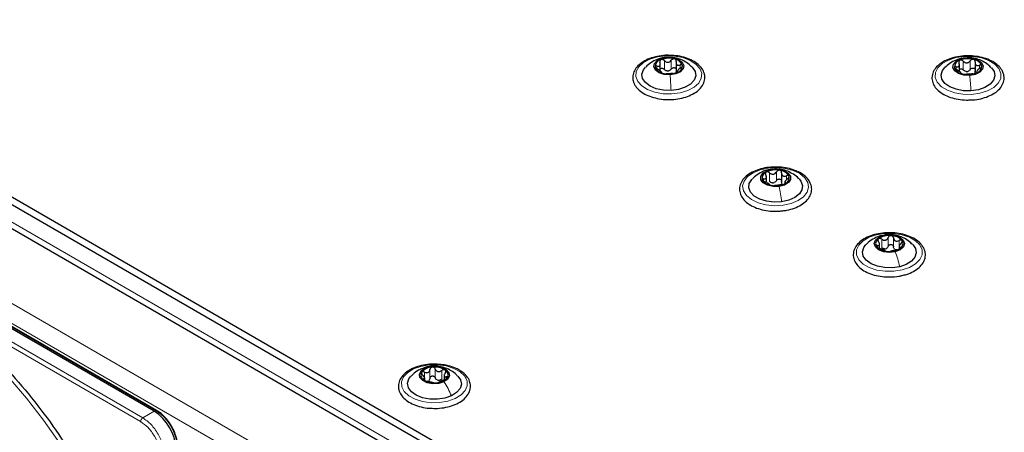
# Paper-space layout 'Blatt4' of a CAD drawing. Header units: millimetres. Extents: x 5 to 418, y 2 to 292.
# Tile 61 of 93: x 126 to 158, y 230 to 244. Entities that reach past the tile are written whole.
import ezdxf

# ---------------------------------------------------------------- set-up
doc = ezdxf.new("R2010")
doc.units = ezdxf.units.MM

psp = doc.layouts.new('Blatt4')

# ---------------------------------------------------------------- linework, layer by layer
at = {"color": 7, "linetype": 'Continuous', "lineweight": 25}
for p, q in [((115.787, 243.517), (161.325, 217.228)), ((115.787, 243.272), (161.325, 216.983)), ((116.155, 242.276), (151.906, 221.637)), ((147.031, 241.842), (147.031, 242.089)), ((147.548, 242.13), (147.548, 241.814)), ((147.589, 241.853), (147.589, 241.795)), ((156.813, 241.828), (156.813, 242.067)), ((157.328, 242.119), (157.328, 241.803)), ((157.38, 241.842), (157.38, 241.781)), ((147.561, 241.778), (147.548, 241.817)), ((130.482, 230.724), (114.912, 239.713)), ((130.56, 230.75), (114.99, 239.738)), ((150.5, 238.199), (150.5, 238.403)), ((150.998, 238.511), (150.998, 238.195)), ((151.106, 238.24), (151.106, 238.162)), ((154.202, 236.043), (154.202, 236.179)), ((154.843, 236.108), (154.843, 236.023)), ((139.963, 231.894), (139.963, 231.751)), ((139.327, 231.743), (139.327, 231.806)), ((130.56, 230.75), (130.562, 230.749))]:
    psp.add_line(p, q, dxfattribs=at)
at = {"color": 7, "linetype": 'Continuous', "lineweight": 18}
for p, q in [((160.476, 216.902), (116.636, 242.21)), ((147.164, 241.894), (147.164, 242.179)), ((147.392, 241.905), (147.392, 242.191)), ((156.942, 241.875), (156.942, 242.161)), ((157.17, 241.89), (157.17, 242.175)), ((146.923, 241.91), (146.923, 242.002)), ((147.682, 241.928), (147.682, 242.039)), ((156.708, 241.891), (156.708, 241.98)), ((157.466, 241.929), (157.466, 242.028)), ((147.6, 241.804), (147.6, 241.819)), ((157.392, 241.79), (157.392, 241.806)), ((114.161, 240.977), (149.658, 220.486)), ((113.878, 240.488), (149.375, 219.996)), ((114.964, 239.737), (130.534, 230.749)), ((150.668, 238.625), (150.692, 238.627)), ((150.412, 238.243), (150.412, 238.321)), ((150.608, 238.23), (150.608, 238.516)), ((150.831, 238.26), (150.831, 238.546)), ((151.155, 238.286), (151.155, 238.419)), ((151.127, 238.17), (151.127, 238.194)), ((154.28, 236.458), (154.332, 236.465)), ((154.484, 236.112), (154.484, 236.398)), ((154.658, 236.099), (154.658, 236.385)), ((154.137, 236.075), (154.137, 236.136)), ((154.273, 236.062), (154.273, 236.347)), ((154.84, 236.113), (154.84, 236.305)), ((154.878, 236.055), (154.878, 236.081)), ((130.035, 230.384), (122.848, 234.533)), ((130.106, 230.507), (122.919, 234.656)), ((139.321, 231.812), (139.321, 232.005)), ((139.498, 231.803), (139.498, 232.089)), ((139.671, 231.819), (139.671, 232.104)), ((139.885, 231.771), (139.885, 232.057)), ((139.294, 231.745), (139.294, 231.78)), ((140.032, 231.785), (140.032, 231.848)), ((130.482, 230.724), (130.106, 230.507)), ((130.534, 230.749), (130.482, 230.724))]:
    psp.add_line(p, q, dxfattribs=at)
at = {"color": 7, "linetype": 'Continuous', "lineweight": 18, "flags": 128}
for points in [[(147.402, 241.091), (147.12, 241.099), (146.851, 241.148), (146.614, 241.236), (146.424, 241.356), (146.294, 241.5), (146.234, 241.659), (146.247, 241.822), (146.332, 241.977), (146.484, 242.114), (146.693, 242.224), (146.943, 242.299), (147.218, 242.334), (147.5, 242.326), (147.769, 242.277), (148.006, 242.189), (148.196, 242.069), (148.326, 241.924), (148.386, 241.765), (148.373, 241.603), (148.288, 241.448), (148.136, 241.311), (147.928, 241.201), (147.677, 241.126), (147.402, 241.091)], [(157.213, 241.076), (156.931, 241.08), (156.661, 241.126), (156.42, 241.21), (156.225, 241.328), (156.09, 241.471), (156.023, 241.629), (156.029, 241.791), (156.108, 241.948), (156.255, 242.087), (156.459, 242.199), (156.706, 242.277), (156.98, 242.316), (157.262, 242.312), (157.532, 242.267), (157.773, 242.182), (157.968, 242.064), (158.103, 241.922), (158.17, 241.763), (158.164, 241.601), (158.085, 241.444), (157.938, 241.305), (157.734, 241.193), (157.487, 241.115), (157.213, 241.076)], [(151.045, 237.455), (150.764, 237.44), (150.486, 237.467), (150.23, 237.535), (150.012, 237.638), (149.849, 237.771), (149.751, 237.923), (149.724, 238.085), (149.771, 238.246), (149.888, 238.394), (150.068, 238.519), (150.297, 238.614), (150.561, 238.671), (150.842, 238.686), (151.12, 238.659), (151.377, 238.591), (151.594, 238.488), (151.757, 238.355), (151.856, 238.203), (151.882, 238.041), (151.836, 237.88), (151.718, 237.732), (151.539, 237.607), (151.309, 237.512), (151.045, 237.455)], [(154.938, 235.34), (154.666, 235.298), (154.384, 235.298), (154.112, 235.339), (153.867, 235.42), (153.667, 235.535), (153.526, 235.676), (153.452, 235.833), (153.451, 235.996), (153.524, 236.153), (153.664, 236.294), (153.863, 236.41), (154.107, 236.491), (154.379, 236.534), (154.661, 236.534), (154.933, 236.492), (155.178, 236.411), (155.378, 236.297), (155.519, 236.156), (155.593, 235.999), (155.594, 235.836), (155.521, 235.679), (155.381, 235.538), (155.182, 235.422), (154.938, 235.34)], [(127.874, 228.913), (127.38, 229.687), (126.855, 230.433), (126.302, 231.147), (125.724, 231.825), (125.125, 232.463), (124.507, 233.056), (123.876, 233.601), (123.234, 234.095), (122.587, 234.534), (121.936, 234.917), (121.287, 235.241), (120.79, 235.449)], [(140.326, 231.138), (140.086, 231.052), (139.815, 231.006), (139.534, 231.001), (139.259, 231.039), (139.011, 231.117), (138.807, 231.229), (138.659, 231.367), (138.579, 231.523), (138.571, 231.686), (138.636, 231.844), (138.77, 231.987), (138.964, 232.106), (139.204, 232.191), (139.475, 232.237), (139.756, 232.242), (140.031, 232.204), (140.279, 232.126), (140.483, 232.015), (140.631, 231.876), (140.712, 231.72), (140.719, 231.557), (140.654, 231.399), (140.52, 231.256), (140.326, 231.138)]]:
    psp.add_lwpolyline(points, dxfattribs=at)
at = {"color": 7, "linetype": 'Continuous', "lineweight": 25, "flags": 128}
for points in [[(147.352, 241.713), (147.16, 241.726), (146.991, 241.78), (146.87, 241.867), (146.817, 241.974), (146.838, 242.085), (146.932, 242.182), (147.082, 242.252), (147.268, 242.283)], [(147.268, 242.283), (147.46, 242.271), (147.629, 242.217), (147.75, 242.13), (147.803, 242.022), (147.782, 241.912), (147.689, 241.814), (147.538, 241.744), (147.352, 241.713)], [(157.15, 241.698), (156.957, 241.708), (156.786, 241.759), (156.662, 241.845), (156.604, 241.951), (156.621, 242.062), (156.711, 242.161), (156.859, 242.232), (157.043, 242.266)], [(157.043, 242.266), (157.235, 242.256), (157.407, 242.205), (157.531, 242.119), (157.589, 242.013), (157.572, 241.902), (157.482, 241.803), (157.334, 241.731), (157.15, 241.698)], [(147.385, 241.206), (147.135, 241.215), (146.899, 241.263), (146.696, 241.348), (146.544, 241.463), (146.453, 241.598), (146.432, 241.742), (146.481, 241.883), (146.548, 241.966)], [(148.075, 241.963), (148.077, 241.962), (148.167, 241.827), (148.189, 241.683), (148.139, 241.541), (148.022, 241.414), (147.847, 241.31), (147.629, 241.239), (147.385, 241.206)], [(157.191, 241.191), (156.941, 241.196), (156.703, 241.242), (156.497, 241.324), (156.34, 241.436), (156.244, 241.57), (156.217, 241.714), (156.261, 241.856), (156.334, 241.95)], [(157.862, 241.946), (157.949, 241.822), (157.976, 241.678), (157.932, 241.536), (157.82, 241.407), (157.649, 241.301), (157.434, 241.227), (157.191, 241.191)], [(150.914, 238.07), (150.721, 238.067), (150.54, 238.107), (150.4, 238.183), (150.321, 238.285), (150.315, 238.396), (150.384, 238.501), (150.516, 238.582), (150.692, 238.627)], [(150.692, 238.627), (150.885, 238.631), (151.066, 238.591), (151.206, 238.515), (151.286, 238.413), (151.291, 238.301), (151.223, 238.197), (151.09, 238.116), (150.914, 238.07)], [(151, 237.568), (150.751, 237.556), (150.505, 237.585), (150.284, 237.653), (150.105, 237.754), (149.982, 237.88), (149.926, 238.021), (149.941, 238.165), (150.026, 238.301), (150.038, 238.314)], [(151.568, 238.314), (151.624, 238.246), (151.68, 238.105), (151.665, 237.961), (151.58, 237.825), (151.433, 237.708), (151.234, 237.62), (151, 237.568)], [(154.713, 235.938), (154.524, 235.916), (154.334, 235.937), (154.173, 235.999), (154.066, 236.092), (154.028, 236.201), (154.065, 236.31), (154.172, 236.403), (154.332, 236.465)], [(154.332, 236.465), (154.521, 236.487), (154.711, 236.466), (154.872, 236.404), (154.979, 236.312), (155.018, 236.202), (154.98, 236.093), (154.873, 236), (154.713, 235.938)], [(154.861, 235.447), (154.619, 235.411), (154.368, 235.416), (154.131, 235.461), (153.924, 235.543), (153.767, 235.656), (153.67, 235.789), (153.643, 235.933), (153.687, 236.075), (153.757, 236.167)], [(155.286, 236.168), (155.375, 236.043), (155.402, 235.899), (155.358, 235.757), (155.247, 235.627), (155.076, 235.521), (154.861, 235.447)], [(139.333, 232.129), (139.504, 232.181), (139.696, 232.192), (139.881, 232.159), (140.029, 232.087), (140.119, 231.989), (140.137, 231.878), (140.08, 231.771), (139.957, 231.686)], [(140.2, 231.227), (139.985, 231.153), (139.742, 231.117), (139.492, 231.121), (139.254, 231.166), (139.048, 231.248), (138.89, 231.361), (138.793, 231.494), (138.765, 231.638), (138.809, 231.78), (138.878, 231.871)], [(139.957, 231.686), (139.786, 231.633), (139.594, 231.623), (139.409, 231.656), (139.261, 231.727), (139.171, 231.826), (139.153, 231.937), (139.21, 232.043), (139.333, 232.129)], [(140.409, 231.874), (140.497, 231.749), (140.525, 231.605), (140.481, 231.463), (140.37, 231.333), (140.2, 231.227)]]:
    psp.add_lwpolyline(points, dxfattribs=at)
at = {"color": 7, "linetype": 'Continuous', "lineweight": 25}
for centre, radius, start, end in [((147.108, 241.972), 0.246, 102.8763, 178.9442), ((147.311, 241.525), 0.734, 75.0072, 110.6298), ((147.458, 241.92), 0.317, 18.5104, 82.2191), ((156.887, 241.96), 0.238, 103.7128, 181.5258), ((157.098, 241.512), 0.731, 75.723, 111.4535), ((157.237, 241.894), 0.328, 20.651, 82.8179), ((147.162, 242.077), 0.317, 198.5104, 262.2191), ((147.269, 242.11), 0.269, 266.1606, 279.4764), ((147.513, 242.025), 0.246, 282.8763, 358.9442), ((156.956, 242.069), 0.328, 200.651, 262.8179), ((157.306, 242.004), 0.238, 283.7128, 1.5258), ((147.309, 242.472), 0.734, 255.0072, 290.6298), ((157.095, 242.452), 0.731, 255.723, 291.4535), ((157.044, 242.092), 0.268, 266.9105, 280.2661), ((150.563, 238.344), 0.206, 108.8232, 195.1756), ((150.804, 237.907), 0.703, 79.2077, 115.8986), ((150.906, 238.208), 0.39, 30.656, 85.7082), ((151.043, 238.353), 0.206, 288.8232, 15.1756), ((150.7, 238.49), 0.39, 210.656, 265.7082), ((150.803, 238.791), 0.703, 259.2077, 295.8986), ((150.696, 238.443), 0.257, 270.6978, 284.4084), ((154.512, 235.829), 0.634, 83.846, 123.2267), ((154.578, 235.97), 0.49, 42.6923, 89.7353), ((154.253, 236.204), 0.178, 119.6383, 215.1305), ((154.467, 236.434), 0.49, 222.6923, 269.7353), ((154.343, 236.257), 0.232, 276.183, 290.8897), ((154.533, 236.574), 0.634, 263.846, 303.2267), ((154.792, 236.199), 0.178, 299.6383, 35.1305), ((154.792, 236.17), 0.178, 237.4296, 254.998), ((139.379, 231.905), 0.182, 148.3161, 242.62), ((139.582, 231.692), 0.472, 90.9797, 139.2502), ((139.652, 231.52), 0.648, 58.1613, 96.9453), ((139.911, 231.91), 0.182, 328.3161, 62.62), ((139.638, 232.294), 0.648, 238.1613, 276.9453), ((139.367, 231.864), 0.171, 286.0993, 304.1306), ((139.708, 232.123), 0.472, 270.9797, 319.2502), ((139.813, 231.97), 0.237, 250.3106, 264.7961), ((129.654, 229.429), 1.537, 2.6055, 57.3945)]:
    psp.add_arc(centre, radius, start, end, dxfattribs=at)
at = {"color": 7, "linetype": 'Continuous', "lineweight": 18}
for centre, radius, start, end in [((130.548, 230.725), 0.0279, 64.1059, 120.3461), ((129.711, 229.462), 1.527, 2.6055, 57.3945)]:
    psp.add_arc(centre, radius, start, end, dxfattribs=at)
at = {"color": 7, "linetype": 'Continuous', "lineweight": 25}
for points, knots in [([(147.286, 242.353), (147.28, 242.353), (147.184, 242.358), (146.996, 242.333), (146.74, 242.274), (146.513, 242.176), (146.327, 242.048), (146.199, 241.897), (146.13, 241.729), (146.125, 241.557), (146.184, 241.39), (146.3, 241.24), (146.467, 241.112), (146.681, 241.009), (146.93, 240.939), (147.171, 240.905), (147.324, 240.911), (147.386, 240.913)], [0, 0, 0, 0, 0.004624, 0.078796, 0.15315, 0.227893, 0.303212, 0.378834, 0.445494, 0.51636, 0.585358, 0.654837, 0.726956, 0.80098, 0.875371, 0.949597, 1, 1, 1, 1]), ([(147.259, 242.282), (147.227, 242.283), (147.115, 242.283), (146.931, 242.226), (146.722, 242.124), (146.609, 242.021), (146.554, 241.971)], [0, 0, 0, 0, 0.123369, 0.423117, 0.717945, 1, 1, 1, 1]), ([(147.053, 242.211), (147.045, 242.207), (147.029, 242.198), (147.016, 242.175), (147.012, 242.149), (147.018, 242.131), (147.021, 242.122)], [0, 0, 0, 0, 0.249857, 0.499466, 0.749011, 1, 1, 1, 1]), ([(147.164, 242.179), (147.157, 242.187), (147.141, 242.201), (147.112, 242.214), (147.081, 242.219), (147.062, 242.214), (147.053, 242.211)], [0, 0, 0, 0, 0.249807, 0.500055, 0.750309, 1, 1, 1, 1]), ([(147.164, 242.179), (147.181, 242.164), (147.206, 242.142), (147.249, 242.127), (147.282, 242.124), (147.316, 242.13), (147.357, 242.149), (147.378, 242.174), (147.392, 242.191)], [0, 0, 0, 0, 0.2491679, 0.3743031, 0.4989033, 0.6239875, 0.7497462, 1, 1, 1, 1]), ([(148.069, 241.962), (148.039, 241.993), (147.961, 242.076), (147.804, 242.173), (147.609, 242.253), (147.424, 242.293), (147.306, 242.286), (147.259, 242.282)], [0, 0, 0, 0, 0.144614, 0.378734, 0.608396, 0.844052, 1, 1, 1, 1]), ([(148.485, 241.698), (148.478, 241.731), (148.459, 241.82), (148.378, 241.956), (148.234, 242.095), (148.04, 242.21), (147.805, 242.295), (147.548, 242.348), (147.371, 242.351), (147.286, 242.353)], [0, 0, 0, 0, 0.086075, 0.232512, 0.382559, 0.537917, 0.695449, 0.852774, 1, 1, 1, 1]), ([(147.501, 242.233), (147.491, 242.235), (147.471, 242.238), (147.44, 242.23), (147.412, 242.214), (147.399, 242.199), (147.392, 242.191)], [0, 0, 0, 0, 0.250033, 0.499632, 0.749228, 1, 1, 1, 1]), ([(147.551, 242.148), (147.552, 242.157), (147.554, 242.176), (147.546, 242.201), (147.528, 242.223), (147.51, 242.23), (147.501, 242.233)], [0, 0, 0, 0, 0.249815, 0.499908, 0.75012, 1, 1, 1, 1]), ([(157.046, 242.336), (157.039, 242.336), (156.941, 242.34), (156.753, 242.311), (156.5, 242.249), (156.277, 242.147), (156.096, 242.016), (155.97, 241.857), (155.91, 241.681), (155.919, 241.504), (155.991, 241.34), (156.118, 241.195), (156.295, 241.071), (156.518, 240.974), (156.773, 240.912), (157.007, 240.886), (157.15, 240.895), (157.203, 240.898)], [0, 0, 0, 0, 0.00558, 0.079674, 0.153966, 0.228671, 0.303962, 0.379433, 0.453101, 0.523381, 0.592152, 0.66203, 0.734596, 0.808723, 0.882992, 0.957093, 1, 1, 1, 1]), ([(157.032, 242.265), (156.998, 242.265), (156.886, 242.263), (156.702, 242.203), (156.499, 242.101), (156.392, 242), (156.342, 241.953)], [0, 0, 0, 0, 0.129676, 0.434197, 0.73438, 1, 1, 1, 1]), ([(156.831, 242.191), (156.823, 242.187), (156.807, 242.178), (156.795, 242.155), (156.792, 242.129), (156.798, 242.11), (156.801, 242.101)], [0, 0, 0, 0, 0.249857, 0.499466, 0.749011, 1, 1, 1, 1]), ([(156.942, 242.161), (156.934, 242.168), (156.919, 242.182), (156.89, 242.195), (156.858, 242.2), (156.84, 242.194), (156.831, 242.191)], [0, 0, 0, 0, 0.249807, 0.500055, 0.750309, 1, 1, 1, 1]), ([(156.942, 242.161), (156.959, 242.146), (156.984, 242.124), (157.027, 242.11), (157.061, 242.107), (157.094, 242.114), (157.135, 242.133), (157.156, 242.159), (157.17, 242.175)], [0, 0, 0, 0, 0.249168, 0.374303, 0.498903, 0.623987, 0.749746, 1, 1, 1, 1]), ([(157.858, 241.944), (157.823, 241.979), (157.74, 242.064), (157.578, 242.164), (157.382, 242.24), (157.196, 242.279), (157.079, 242.269), (157.032, 242.265)], [0, 0, 0, 0, 0.159658, 0.389185, 0.614786, 0.847261, 1, 1, 1, 1]), ([(158.268, 241.7), (158.26, 241.733), (158.237, 241.822), (158.151, 241.956), (158.002, 242.092), (157.803, 242.205), (157.564, 242.286), (157.306, 242.335), (157.13, 242.335), (157.046, 242.336)], [0, 0, 0, 0, 0.086068, 0.233018, 0.383818, 0.539686, 0.697339, 0.854731, 1, 1, 1, 1]), ([(157.278, 242.22), (157.268, 242.221), (157.248, 242.224), (157.217, 242.215), (157.189, 242.199), (157.176, 242.183), (157.17, 242.175)], [0, 0, 0, 0, 0.250033, 0.499632, 0.749228, 1, 1, 1, 1]), ([(157.33, 242.135), (157.331, 242.144), (157.333, 242.162), (157.324, 242.188), (157.306, 242.209), (157.287, 242.216), (157.278, 242.22)], [0, 0, 0, 0, 0.249815, 0.499908, 0.75012, 1, 1, 1, 1]), ([(146.923, 242.002), (146.915, 242.004), (146.897, 242.007), (146.876, 242.003), (146.862, 241.993), (146.862, 241.982), (146.862, 241.976)], [0, 0, 0, 0, 0.249852, 0.499902, 0.750115, 1, 1, 1, 1]), ([(146.862, 241.976), (146.864, 241.97), (146.868, 241.957), (146.886, 241.936), (146.91, 241.917), (146.929, 241.906), (146.938, 241.901)], [0, 0, 0, 0, 0.249991, 0.499611, 0.749127, 1, 1, 1, 1]), ([(146.923, 242.002), (146.942, 241.999), (146.97, 241.994), (147, 242.003), (147.018, 242.017), (147.028, 242.038), (147.034, 242.073), (147.026, 242.102), (147.021, 242.122)], [0, 0, 0, 0, 0.249201, 0.374338, 0.498932, 0.624008, 0.74976, 1, 1, 1, 1]), ([(147.069, 241.793), (147.071, 241.796), (147.074, 241.802), (147.061, 241.817), (147.045, 241.831), (147.023, 241.849), (146.988, 241.873), (146.958, 241.89), (146.938, 241.901)], [0, 0, 0, 0, 0.249199, 0.374336, 0.49893, 0.624007, 0.749759, 1, 1, 1, 1]), ([(147.031, 241.911), (147.038, 241.917), (147.051, 241.927), (147.081, 241.933), (147.112, 241.928), (147.141, 241.915), (147.157, 241.901), (147.164, 241.894)], [0, 0, 0, 0, 0.191814, 0.393214, 0.595676, 0.797429, 1, 1, 1, 1]), ([(147.251, 241.842), (147.235, 241.847), (147.201, 241.858), (147.177, 241.882), (147.164, 241.894)], [0, 0, 0, 0, 0.498459, 1, 1, 1, 1]), ([(147.392, 241.905), (147.382, 241.892), (147.361, 241.866), (147.329, 241.852), (147.313, 241.845)], [0, 0, 0, 0, 0.50155, 1, 1, 1, 1]), ([(147.392, 241.905), (147.399, 241.913), (147.412, 241.928), (147.44, 241.944), (147.471, 241.952), (147.502, 241.949), (147.528, 241.936), (147.544, 241.92), (147.547, 241.908), (147.548, 241.904)], [0, 0, 0, 0, 0.156006, 0.31083, 0.466397, 0.621844, 0.777415, 0.933804, 1, 1, 1, 1]), ([(147.551, 242.148), (147.549, 242.128), (147.546, 242.098), (147.559, 242.065), (147.575, 242.045), (147.597, 242.033), (147.632, 242.026), (147.662, 242.034), (147.682, 242.039)], [0, 0, 0, 0, 0.249199, 0.374336, 0.49893, 0.624007, 0.749759, 1, 1, 1, 1]), ([(147.697, 241.939), (147.678, 241.926), (147.65, 241.906), (147.62, 241.878), (147.602, 241.859), (147.592, 241.843), (147.586, 241.827), (147.594, 241.822), (147.6, 241.819)], [0, 0, 0, 0, 0.249201, 0.374338, 0.498932, 0.624008, 0.74976, 1, 1, 1, 1]), ([(147.758, 242.02), (147.756, 242.026), (147.752, 242.037), (147.734, 242.045), (147.71, 242.047), (147.691, 242.042), (147.682, 242.039)], [0, 0, 0, 0, 0.249991, 0.499611, 0.749127, 1, 1, 1, 1]), ([(147.697, 241.939), (147.706, 241.945), (147.723, 241.956), (147.744, 241.978), (147.758, 242.001), (147.758, 242.014), (147.758, 242.02)], [0, 0, 0, 0, 0.249852, 0.499902, 0.750115, 1, 1, 1, 1]), ([(156.708, 241.98), (156.7, 241.982), (156.683, 241.985), (156.662, 241.981), (156.649, 241.971), (156.649, 241.96), (156.649, 241.954)], [0, 0, 0, 0, 0.249852, 0.499902, 0.750115, 1, 1, 1, 1]), ([(156.649, 241.954), (156.651, 241.947), (156.656, 241.935), (156.675, 241.914), (156.7, 241.895), (156.718, 241.885), (156.727, 241.88)], [0, 0, 0, 0, 0.2499907, 0.4996106, 0.7491271, 1, 1, 1, 1]), ([(156.708, 241.98), (156.727, 241.977), (156.755, 241.973), (156.784, 241.983), (156.801, 241.997), (156.811, 242.018), (156.816, 242.053), (156.807, 242.082), (156.801, 242.101)], [0, 0, 0, 0, 0.249201, 0.374338, 0.498932, 0.624008, 0.74976, 1, 1, 1, 1]), ([(156.863, 241.773), (156.864, 241.777), (156.867, 241.782), (156.853, 241.797), (156.836, 241.811), (156.813, 241.828), (156.777, 241.853), (156.747, 241.869), (156.727, 241.88)], [0, 0, 0, 0, 0.249199, 0.374336, 0.49893, 0.624007, 0.749759, 1, 1, 1, 1]), ([(156.813, 241.893), (156.819, 241.898), (156.831, 241.908), (156.858, 241.913), (156.889, 241.909), (156.919, 241.896), (156.934, 241.882), (156.942, 241.875)], [0, 0, 0, 0, 0.165687, 0.373598, 0.582605, 0.79088, 1, 1, 1, 1]), ([(157.03, 241.825), (157.013, 241.83), (156.98, 241.84), (156.955, 241.864), (156.942, 241.875)], [0, 0, 0, 0, 0.498459, 1, 1, 1, 1]), ([(157.17, 241.89), (157.16, 241.876), (157.139, 241.85), (157.108, 241.836), (157.092, 241.829)], [0, 0, 0, 0, 0.50155, 1, 1, 1, 1]), ([(157.17, 241.89), (157.176, 241.898), (157.189, 241.913), (157.216, 241.93), (157.247, 241.938), (157.279, 241.936), (157.305, 241.923), (157.322, 241.905), (157.326, 241.891), (157.328, 241.886)], [0, 0, 0, 0, 0.151312, 0.301479, 0.452365, 0.603136, 0.754026, 0.905709, 1, 1, 1, 1]), ([(157.33, 242.135), (157.329, 242.115), (157.326, 242.085), (157.34, 242.052), (157.357, 242.032), (157.38, 242.02), (157.415, 242.014), (157.446, 242.022), (157.466, 242.028)], [0, 0, 0, 0, 0.249199, 0.374336, 0.49893, 0.624007, 0.749759, 1, 1, 1, 1]), ([(157.342, 241.765), (157.336, 241.778), (157.325, 241.803), (157.328, 241.833), (157.33, 241.849)], [0, 0, 0, 0, 0.498457, 1, 1, 1, 1]), ([(157.484, 241.927), (157.466, 241.914), (157.438, 241.894), (157.409, 241.866), (157.392, 241.847), (157.382, 241.83), (157.377, 241.814), (157.386, 241.81), (157.392, 241.806)], [0, 0, 0, 0, 0.249201, 0.374338, 0.498932, 0.624008, 0.74976, 1, 1, 1, 1]), ([(157.544, 242.01), (157.542, 242.015), (157.537, 242.027), (157.518, 242.035), (157.493, 242.036), (157.475, 242.031), (157.466, 242.028)], [0, 0, 0, 0, 0.249991, 0.499611, 0.749127, 1, 1, 1, 1]), ([(157.484, 241.927), (157.493, 241.933), (157.51, 241.946), (157.531, 241.968), (157.544, 241.99), (157.544, 242.003), (157.544, 242.01)], [0, 0, 0, 0, 0.249852, 0.499902, 0.750115, 1, 1, 1, 1]), ([(147.069, 241.793), (147.068, 241.791), (147.066, 241.788), (147.074, 241.78), (147.092, 241.771), (147.11, 241.766), (147.119, 241.763)], [0, 0, 0, 0, 0.249815, 0.499908, 0.75012, 1, 1, 1, 1]), ([(147.119, 241.763), (147.129, 241.761), (147.149, 241.756), (147.18, 241.751), (147.208, 241.749), (147.221, 241.75), (147.228, 241.75)], [0, 0, 0, 0, 0.250033, 0.499632, 0.749228, 1, 1, 1, 1]), ([(147.456, 241.761), (147.439, 241.76), (147.415, 241.758), (147.372, 241.754), (147.338, 241.752), (147.305, 241.751), (147.264, 241.751), (147.242, 241.75), (147.228, 241.75)], [0, 0, 0, 0, 0.249168, 0.374303, 0.498903, 0.623987, 0.749746, 1, 1, 1, 1]), ([(147.386, 240.913), (147.415, 240.913), (147.535, 240.913), (147.741, 240.951), (147.986, 241.027), (148.196, 241.139), (148.36, 241.28), (148.464, 241.446), (148.496, 241.591), (148.487, 241.675), (148.485, 241.698)], [0, 0, 0, 0, 0.047497, 0.19605, 0.345125, 0.495173, 0.646389, 0.796934, 0.942287, 1, 1, 1, 1]), ([(147.456, 241.761), (147.464, 241.762), (147.479, 241.763), (147.508, 241.768), (147.54, 241.775), (147.558, 241.782), (147.567, 241.785)], [0, 0, 0, 0, 0.249807, 0.500055, 0.750309, 1, 1, 1, 1]), ([(147.567, 241.785), (147.575, 241.789), (147.591, 241.796), (147.604, 241.806), (147.608, 241.815), (147.602, 241.817), (147.6, 241.819)], [0, 0, 0, 0, 0.249857, 0.499466, 0.749011, 1, 1, 1, 1]), ([(156.863, 241.773), (156.862, 241.772), (156.86, 241.768), (156.869, 241.761), (156.887, 241.752), (156.906, 241.747), (156.915, 241.744)], [0, 0, 0, 0, 0.249815, 0.499908, 0.75012, 1, 1, 1, 1]), ([(156.915, 241.744), (156.925, 241.742), (156.945, 241.737), (156.976, 241.733), (157.004, 241.732), (157.016, 241.732), (157.023, 241.732)], [0, 0, 0, 0, 0.250033, 0.499632, 0.749228, 1, 1, 1, 1]), ([(157.251, 241.747), (157.234, 241.745), (157.209, 241.743), (157.165, 241.739), (157.132, 241.736), (157.098, 241.735), (157.058, 241.734), (157.037, 241.733), (157.023, 241.732)], [0, 0, 0, 0, 0.249168, 0.374303, 0.498903, 0.623987, 0.749746, 1, 1, 1, 1]), ([(157.203, 240.898), (157.241, 240.899), (157.371, 240.903), (157.582, 240.948), (157.821, 241.032), (158.022, 241.15), (158.174, 241.297), (158.264, 241.467), (158.283, 241.607), (158.271, 241.683), (158.268, 241.7)], [0, 0, 0, 0, 0.062523, 0.21144, 0.360979, 0.511576, 0.663273, 0.813405, 0.957508, 1, 1, 1, 1]), ([(157.251, 241.747), (157.258, 241.747), (157.274, 241.749), (157.303, 241.754), (157.335, 241.762), (157.353, 241.769), (157.362, 241.772)], [0, 0, 0, 0, 0.249807, 0.500055, 0.750309, 1, 1, 1, 1]), ([(157.362, 241.772), (157.37, 241.776), (157.386, 241.783), (157.398, 241.794), (157.401, 241.802), (157.395, 241.805), (157.392, 241.806)], [0, 0, 0, 0, 0.249857, 0.499466, 0.749011, 1, 1, 1, 1]), ([(150.847, 238.704), (150.758, 238.703), (150.578, 238.7), (150.317, 238.649), (150.079, 238.564), (149.878, 238.445), (149.726, 238.298), (149.635, 238.128), (149.613, 237.949), (149.658, 237.778), (149.761, 237.625), (149.916, 237.491), (150.12, 237.381), (150.362, 237.302), (150.628, 237.26), (150.86, 237.251), (150.994, 237.271), (151.04, 237.277)], [0, 0, 0, 0, 0.067918, 0.137794, 0.207963, 0.278628, 0.349809, 0.420255, 0.487872, 0.552952, 0.617938, 0.68518, 0.75454, 0.824541, 0.894408, 0.964162, 1, 1, 1, 1]), ([(150.668, 238.624), (150.617, 238.618), (150.489, 238.604), (150.3, 238.518), (150.139, 238.418), (150.067, 238.337), (150.047, 238.314)], [0, 0, 0, 0, 0.212438, 0.540963, 0.871331, 1, 1, 1, 1]), ([(151.564, 238.316), (151.56, 238.321), (151.51, 238.382), (151.387, 238.469), (151.202, 238.57), (150.997, 238.628), (150.815, 238.651), (150.705, 238.631), (150.668, 238.624)], [0, 0, 0, 0, 0.0206073, 0.2385935, 0.4498098, 0.6608059, 0.8856954, 1, 1, 1, 1]), ([(151.949, 238.158), (151.934, 238.189), (151.894, 238.275), (151.782, 238.401), (151.604, 238.525), (151.382, 238.622), (151.127, 238.682), (150.943, 238.708), (150.85, 238.704), (150.847, 238.704)], [0, 0, 0, 0, 0.098948, 0.272059, 0.449878, 0.631564, 0.813598, 0.995222, 1, 1, 1, 1]), ([(150.412, 238.321), (150.404, 238.322), (150.388, 238.324), (150.371, 238.319), (150.361, 238.308), (150.363, 238.296), (150.365, 238.291)], [0, 0, 0, 0, 0.249852, 0.499902, 0.750115, 1, 1, 1, 1]), ([(150.412, 238.321), (150.43, 238.319), (150.456, 238.316), (150.481, 238.328), (150.494, 238.343), (150.501, 238.365), (150.5, 238.4), (150.488, 238.428), (150.48, 238.447)], [0, 0, 0, 0, 0.249201, 0.374338, 0.498932, 0.624008, 0.74976, 1, 1, 1, 1]), ([(150.497, 238.539), (150.49, 238.534), (150.476, 238.524), (150.467, 238.5), (150.468, 238.474), (150.476, 238.456), (150.48, 238.447)], [0, 0, 0, 0, 0.249857, 0.499466, 0.749011, 1, 1, 1, 1]), ([(150.608, 238.516), (150.6, 238.523), (150.583, 238.536), (150.553, 238.546), (150.522, 238.549), (150.505, 238.542), (150.497, 238.539)], [0, 0, 0, 0, 0.249807, 0.500055, 0.750309, 1, 1, 1, 1]), ([(150.608, 238.516), (150.626, 238.503), (150.653, 238.482), (150.697, 238.471), (150.731, 238.47), (150.763, 238.479), (150.801, 238.502), (150.819, 238.528), (150.831, 238.546)], [0, 0, 0, 0, 0.249168, 0.374303, 0.498903, 0.623987, 0.749746, 1, 1, 1, 1]), ([(150.935, 238.597), (150.925, 238.598), (150.904, 238.599), (150.873, 238.589), (150.848, 238.571), (150.837, 238.554), (150.831, 238.546)], [0, 0, 0, 0, 0.250033, 0.499632, 0.749228, 1, 1, 1, 1]), ([(150.831, 238.26), (150.837, 238.268), (150.848, 238.285), (150.873, 238.303), (150.904, 238.313), (150.936, 238.313), (150.964, 238.303), (150.985, 238.283), (150.998, 238.258), (150.998, 238.24), (150.999, 238.23)], [0, 0, 0, 0, 0.125193, 0.249438, 0.374279, 0.499024, 0.623869, 0.749369, 0.87443, 1, 1, 1, 1]), ([(150.999, 238.516), (150.998, 238.525), (150.998, 238.544), (150.985, 238.569), (150.965, 238.589), (150.945, 238.594), (150.935, 238.597)], [0, 0, 0, 0, 0.2498147, 0.4999078, 0.7501201, 1, 1, 1, 1]), ([(150.999, 238.516), (150.999, 238.496), (151.001, 238.466), (151.019, 238.434), (151.039, 238.416), (151.065, 238.406), (151.104, 238.402), (151.134, 238.413), (151.155, 238.419)], [0, 0, 0, 0, 0.249199, 0.374336, 0.49893, 0.624007, 0.749759, 1, 1, 1, 1]), ([(151.194, 238.321), (151.177, 238.306), (151.151, 238.285), (151.126, 238.255), (151.112, 238.234), (151.106, 238.217), (151.106, 238.201), (151.118, 238.197), (151.127, 238.194)], [0, 0, 0, 0, 0.249201, 0.374338, 0.498932, 0.624008, 0.74976, 1, 1, 1, 1]), ([(151.242, 238.407), (151.238, 238.412), (151.231, 238.423), (151.21, 238.43), (151.183, 238.429), (151.164, 238.423), (151.155, 238.419)], [0, 0, 0, 0, 0.249991, 0.499611, 0.749127, 1, 1, 1, 1]), ([(151.194, 238.321), (151.202, 238.327), (151.218, 238.341), (151.236, 238.364), (151.246, 238.388), (151.243, 238.4), (151.242, 238.407)], [0, 0, 0, 0, 0.2498519, 0.4999015, 0.7501147, 1, 1, 1, 1]), ([(150.365, 238.291), (150.368, 238.284), (150.375, 238.272), (150.397, 238.253), (150.423, 238.235), (150.442, 238.227), (150.452, 238.222)], [0, 0, 0, 0, 0.249991, 0.499611, 0.749127, 1, 1, 1, 1]), ([(150.608, 238.126), (150.607, 238.129), (150.606, 238.135), (150.587, 238.148), (150.567, 238.162), (150.541, 238.177), (150.503, 238.199), (150.472, 238.213), (150.452, 238.222)], [0, 0, 0, 0, 0.249199, 0.374336, 0.49893, 0.624007, 0.749759, 1, 1, 1, 1]), ([(150.699, 238.186), (150.683, 238.19), (150.649, 238.198), (150.622, 238.22), (150.608, 238.23)], [0, 0, 0, 0, 0.498459, 1, 1, 1, 1]), ([(150.608, 238.126), (150.608, 238.124), (150.608, 238.121), (150.621, 238.114), (150.642, 238.106), (150.661, 238.102), (150.671, 238.1)], [0, 0, 0, 0, 0.249815, 0.499908, 0.75012, 1, 1, 1, 1]), ([(150.671, 238.1), (150.682, 238.099), (150.702, 238.096), (150.733, 238.094), (150.759, 238.094), (150.77, 238.095), (150.775, 238.096)], [0, 0, 0, 0, 0.250033, 0.499632, 0.749228, 1, 1, 1, 1]), ([(150.831, 238.26), (150.822, 238.246), (150.805, 238.218), (150.775, 238.202), (150.76, 238.194)], [0, 0, 0, 0, 0.50155, 1, 1, 1, 1]), ([(150.998, 238.126), (150.98, 238.123), (150.953, 238.119), (150.909, 238.112), (150.876, 238.107), (150.844, 238.103), (150.806, 238.099), (150.787, 238.097), (150.775, 238.096)], [0, 0, 0, 0, 0.249168, 0.374303, 0.498903, 0.623987, 0.749746, 1, 1, 1, 1]), ([(150.998, 238.126), (151.007, 238.127), (151.023, 238.129), (151.053, 238.136), (151.084, 238.146), (151.101, 238.155), (151.11, 238.159)], [0, 0, 0, 0, 0.249807, 0.500055, 0.750309, 1, 1, 1, 1]), ([(151.021, 238.148), (151.014, 238.16), (150.999, 238.184), (150.999, 238.215), (150.999, 238.23)], [0, 0, 0, 0, 0.498457, 1, 1, 1, 1]), ([(151.04, 237.277), (151.084, 237.282), (151.218, 237.295), (151.424, 237.358), (151.644, 237.46), (151.819, 237.595), (151.939, 237.756), (151.992, 237.933), (151.98, 238.07), (151.955, 238.142), (151.949, 238.158)], [0, 0, 0, 0, 0.07214, 0.220818, 0.37037, 0.5211, 0.671926, 0.818647, 0.958647, 1, 1, 1, 1]), ([(151.11, 238.159), (151.117, 238.163), (151.131, 238.171), (151.139, 238.182), (151.138, 238.191), (151.131, 238.193), (151.127, 238.194)], [0, 0, 0, 0, 0.249857, 0.499466, 0.749011, 1, 1, 1, 1]), ([(154.602, 236.554), (154.522, 236.555), (154.351, 236.558), (154.095, 236.516), (153.85, 236.439), (153.639, 236.328), (153.475, 236.187), (153.369, 236.022), (153.331, 235.843), (153.362, 235.669), (153.452, 235.511), (153.596, 235.372), (153.789, 235.256), (154.023, 235.17), (154.286, 235.118), (154.559, 235.106), (154.782, 235.12), (154.901, 235.151), (154.936, 235.161)], [0, 0, 0, 0, 0.057677, 0.123796, 0.190144, 0.256923, 0.324222, 0.391248, 0.45599, 0.517933, 0.579253, 0.642336, 0.707659, 0.773922, 0.840104, 0.906153, 0.972213, 1, 1, 1, 1]), ([(154.28, 236.459), (154.251, 236.453), (154.145, 236.434), (153.978, 236.346), (153.833, 236.251), (153.772, 236.178), (153.763, 236.166)], [0, 0, 0, 0, 0.147893, 0.533769, 0.9239, 1, 1, 1, 1]), ([(154.273, 236.347), (154.264, 236.353), (154.246, 236.364), (154.216, 236.372), (154.187, 236.371), (154.172, 236.363), (154.165, 236.359)], [0, 0, 0, 0, 0.249807, 0.500055, 0.750309, 1, 1, 1, 1]), ([(154.273, 236.347), (154.292, 236.336), (154.322, 236.318), (154.365, 236.311), (154.398, 236.313), (154.428, 236.326), (154.462, 236.351), (154.475, 236.379), (154.484, 236.398)], [0, 0, 0, 0, 0.249168, 0.374303, 0.498903, 0.623987, 0.749746, 1, 1, 1, 1]), ([(155.278, 236.169), (155.26, 236.189), (155.194, 236.263), (155.053, 236.356), (154.862, 236.445), (154.651, 236.493), (154.451, 236.502), (154.328, 236.471), (154.28, 236.459)], [0, 0, 0, 0, 0.074787, 0.269547, 0.459542, 0.652165, 0.863449, 1, 1, 1, 1]), ([(154.58, 236.459), (154.57, 236.459), (154.548, 236.459), (154.52, 236.445), (154.497, 236.424), (154.489, 236.407), (154.484, 236.398)], [0, 0, 0, 0, 0.250033, 0.499632, 0.749228, 1, 1, 1, 1]), ([(154.658, 236.385), (154.656, 236.394), (154.653, 236.413), (154.636, 236.436), (154.611, 236.454), (154.591, 236.457), (154.58, 236.459)], [0, 0, 0, 0, 0.249815, 0.499908, 0.75012, 1, 1, 1, 1]), ([(155.6, 236.133), (155.578, 236.161), (155.515, 236.24), (155.369, 236.351), (155.155, 236.456), (154.906, 236.524), (154.716, 236.556), (154.613, 236.554), (154.602, 236.554)], [0, 0, 0, 0, 0.116196, 0.327348, 0.541899, 0.757588, 0.9728, 1, 1, 1, 1]), ([(154.658, 236.385), (154.662, 236.366), (154.669, 236.336), (154.694, 236.306), (154.718, 236.29), (154.747, 236.282), (154.789, 236.283), (154.82, 236.296), (154.84, 236.305)], [0, 0, 0, 0, 0.249199, 0.374336, 0.49893, 0.624007, 0.749759, 1, 1, 1, 1]), ([(154.137, 236.136), (154.13, 236.136), (154.116, 236.136), (154.103, 236.13), (154.098, 236.118), (154.104, 236.107), (154.107, 236.102)], [0, 0, 0, 0, 0.2498519, 0.4999015, 0.7501147, 1, 1, 1, 1]), ([(154.107, 236.102), (154.112, 236.096), (154.122, 236.084), (154.148, 236.067), (154.176, 236.053), (154.195, 236.046), (154.205, 236.042)], [0, 0, 0, 0, 0.249991, 0.499611, 0.749127, 1, 1, 1, 1]), ([(154.137, 236.136), (154.153, 236.136), (154.175, 236.135), (154.194, 236.149), (154.202, 236.165), (154.203, 236.187), (154.195, 236.222), (154.178, 236.249), (154.167, 236.267)], [0, 0, 0, 0, 0.249201, 0.3743378, 0.4989316, 0.6240084, 0.74976, 1, 1, 1, 1]), ([(154.165, 236.359), (154.159, 236.354), (154.148, 236.342), (154.145, 236.318), (154.151, 236.292), (154.161, 236.275), (154.167, 236.267)], [0, 0, 0, 0, 0.249857, 0.499466, 0.749011, 1, 1, 1, 1]), ([(154.387, 235.962), (154.383, 235.966), (154.376, 235.971), (154.351, 235.982), (154.327, 235.993), (154.298, 236.006), (154.256, 236.024), (154.225, 236.035), (154.205, 236.042)], [0, 0, 0, 0, 0.2491995, 0.3743362, 0.4989302, 0.6240074, 0.7497593, 1, 1, 1, 1]), ([(154.368, 236.026), (154.351, 236.028), (154.317, 236.033), (154.288, 236.052), (154.273, 236.062)], [0, 0, 0, 0, 0.498459, 1, 1, 1, 1]), ([(154.484, 236.112), (154.478, 236.098), (154.465, 236.069), (154.439, 236.05), (154.425, 236.04)], [0, 0, 0, 0, 0.50155, 1, 1, 1, 1]), ([(154.484, 236.112), (154.489, 236.121), (154.497, 236.139), (154.52, 236.159), (154.548, 236.172), (154.58, 236.175), (154.611, 236.168), (154.636, 236.151), (154.653, 236.127), (154.656, 236.109), (154.658, 236.099)], [0, 0, 0, 0, 0.125193, 0.249438, 0.374279, 0.499024, 0.623869, 0.749369, 0.87443, 1, 1, 1, 1]), ([(154.696, 236.02), (154.686, 236.031), (154.666, 236.054), (154.661, 236.084), (154.658, 236.099)], [0, 0, 0, 0, 0.498457, 1, 1, 1, 1]), ([(154.772, 236), (154.781, 236.002), (154.799, 236.006), (154.829, 236.017), (154.858, 236.029), (154.873, 236.039), (154.88, 236.044)], [0, 0, 0, 0, 0.249807, 0.500055, 0.750309, 1, 1, 1, 1]), ([(154.938, 236.302), (154.933, 236.307), (154.923, 236.317), (154.897, 236.321), (154.869, 236.318), (154.85, 236.309), (154.84, 236.305)], [0, 0, 0, 0, 0.249991, 0.499611, 0.749127, 1, 1, 1, 1]), ([(154.908, 236.212), (154.892, 236.196), (154.87, 236.172), (154.851, 236.139), (154.843, 236.118), (154.842, 236.101), (154.85, 236.085), (154.867, 236.082), (154.878, 236.081)], [0, 0, 0, 0, 0.249201, 0.374338, 0.498932, 0.624008, 0.74976, 1, 1, 1, 1]), ([(154.88, 236.044), (154.886, 236.049), (154.897, 236.058), (154.9, 236.07), (154.894, 236.078), (154.884, 236.08), (154.878, 236.081)], [0, 0, 0, 0, 0.249857, 0.499466, 0.749011, 1, 1, 1, 1]), ([(154.908, 236.212), (154.915, 236.219), (154.929, 236.234), (154.942, 236.259), (154.947, 236.283), (154.941, 236.295), (154.938, 236.302)], [0, 0, 0, 0, 0.249852, 0.499902, 0.750115, 1, 1, 1, 1]), ([(154.936, 235.161), (154.986, 235.171), (155.123, 235.201), (155.316, 235.288), (155.503, 235.414), (155.632, 235.565), (155.702, 235.733), (155.708, 235.905), (155.662, 236.041), (155.614, 236.112), (155.6, 236.133)], [0, 0, 0, 0, 0.085561, 0.233747, 0.383071, 0.533028, 0.665282, 0.805908, 0.942729, 1, 1, 1, 1]), ([(154.387, 235.962), (154.389, 235.961), (154.392, 235.958), (154.409, 235.952), (154.434, 235.947), (154.455, 235.945), (154.465, 235.944)], [0, 0, 0, 0, 0.249815, 0.499908, 0.75012, 1, 1, 1, 1]), ([(154.465, 235.944), (154.476, 235.943), (154.497, 235.942), (154.525, 235.943), (154.548, 235.946), (154.556, 235.948), (154.561, 235.949)], [0, 0, 0, 0, 0.250033, 0.499632, 0.749228, 1, 1, 1, 1]), ([(154.772, 236), (154.753, 235.996), (154.723, 235.989), (154.68, 235.978), (154.647, 235.969), (154.617, 235.963), (154.584, 235.955), (154.57, 235.952), (154.561, 235.949)], [0, 0, 0, 0, 0.2491679, 0.3743031, 0.4989033, 0.6239875, 0.7497462, 1, 1, 1, 1]), ([(122.848, 234.533), (123.162, 234.315), (123.792, 233.876), (124.719, 233.073), (125.619, 232.173), (126.474, 231.179), (127.277, 230.118), (127.755, 229.362), (127.993, 228.986)], [0, 0, 0, 0, 0.165419, 0.332172, 0.5, 0.667816, 0.834575, 1, 1, 1, 1]), ([(139.851, 232.248), (139.798, 232.254), (139.657, 232.271), (139.419, 232.256), (139.157, 232.207), (138.919, 232.121), (138.718, 232.003), (138.567, 231.855), (138.476, 231.686), (138.455, 231.506), (138.501, 231.335), (138.604, 231.182), (138.76, 231.048), (138.964, 230.938), (139.206, 230.863), (139.395, 230.824), (139.498, 230.823), (139.51, 230.823)], [0, 0, 0, 0, 0.042893, 0.116634, 0.190507, 0.26469, 0.339399, 0.414652, 0.489109, 0.560561, 0.62935, 0.698063, 0.769173, 0.842509, 0.916511, 0.990371, 1, 1, 1, 1]), ([(140.401, 231.875), (140.389, 231.89), (140.329, 231.958), (140.195, 232.049), (140.007, 232.142), (139.797, 232.196), (139.571, 232.205), (139.365, 232.172), (139.246, 232.116), (139.2, 232.094)], [0, 0, 0, 0, 0.044552, 0.207789, 0.366609, 0.526694, 0.700366, 0.883258, 1, 1, 1, 1]), ([(140.541, 232.014), (140.508, 232.036), (140.413, 232.099), (140.221, 232.179), (140.017, 232.235), (139.888, 232.245), (139.851, 232.248)], [0, 0, 0, 0, 0.18036, 0.519453, 0.858398, 1, 1, 1, 1]), ([(139.2, 232.094), (139.175, 232.084), (139.078, 232.044), (138.969, 231.966), (138.901, 231.888), (138.884, 231.869)], [0, 0, 0, 0, 0.206743, 0.807621, 1, 1, 1, 1]), ([(139.225, 232), (139.222, 231.994), (139.216, 231.981), (139.222, 231.957), (139.236, 231.933), (139.251, 231.918), (139.258, 231.911)], [0, 0, 0, 0, 0.2498571, 0.4994664, 0.7490114, 1, 1, 1, 1]), ([(139.321, 232.005), (139.311, 232.009), (139.292, 232.017), (139.264, 232.02), (139.239, 232.015), (139.229, 232.005), (139.225, 232)], [0, 0, 0, 0, 0.249807, 0.500055, 0.750309, 1, 1, 1, 1]), ([(139.294, 231.78), (139.305, 231.782), (139.321, 231.785), (139.328, 231.801), (139.326, 231.818), (139.317, 231.839), (139.297, 231.871), (139.274, 231.895), (139.258, 231.911)], [0, 0, 0, 0, 0.249201, 0.374338, 0.498932, 0.624008, 0.74976, 1, 1, 1, 1]), ([(139.321, 232.005), (139.341, 231.997), (139.372, 231.984), (139.413, 231.984), (139.441, 231.992), (139.465, 232.008), (139.489, 232.039), (139.495, 232.069), (139.498, 232.089)], [0, 0, 0, 0, 0.249168, 0.374303, 0.498903, 0.623987, 0.749746, 1, 1, 1, 1]), ([(139.574, 232.164), (139.564, 232.162), (139.543, 232.158), (139.519, 232.14), (139.503, 232.116), (139.5, 232.098), (139.498, 232.089)], [0, 0, 0, 0, 0.250033, 0.499632, 0.749228, 1, 1, 1, 1]), ([(139.498, 231.803), (139.5, 231.812), (139.503, 231.83), (139.519, 231.854), (139.543, 231.872), (139.574, 231.88), (139.606, 231.877), (139.635, 231.865), (139.658, 231.845), (139.667, 231.827), (139.671, 231.819)], [0, 0, 0, 0, 0.125193, 0.249438, 0.374279, 0.499024, 0.623869, 0.749369, 0.87443, 1, 1, 1, 1]), ([(139.51, 230.823), (139.589, 230.82), (139.759, 230.812), (140.018, 230.847), (140.268, 230.916), (140.487, 231.02), (140.662, 231.155), (140.781, 231.316), (140.834, 231.493), (140.817, 231.67), (140.739, 231.831), (140.637, 231.943), (140.562, 231.999), (140.541, 232.014)], [0, 0, 0, 0, 0.086282, 0.185601, 0.28521, 0.385407, 0.486394, 0.587428, 0.685685, 0.779446, 0.871544, 0.965572, 1, 1, 1, 1]), ([(139.671, 232.104), (139.667, 232.113), (139.658, 232.13), (139.635, 232.151), (139.606, 232.164), (139.585, 232.164), (139.574, 232.164)], [0, 0, 0, 0, 0.249815, 0.499908, 0.75012, 1, 1, 1, 1]), ([(139.671, 232.104), (139.681, 232.086), (139.696, 232.058), (139.73, 232.033), (139.76, 232.021), (139.793, 232.019), (139.837, 232.027), (139.866, 232.045), (139.885, 232.057)], [0, 0, 0, 0, 0.249199, 0.374336, 0.49893, 0.624007, 0.749759, 1, 1, 1, 1]), ([(139.994, 232.071), (139.987, 232.075), (139.972, 232.083), (139.942, 232.083), (139.912, 232.075), (139.894, 232.063), (139.885, 232.057)], [0, 0, 0, 0, 0.249991, 0.499611, 0.749127, 1, 1, 1, 1]), ([(139.996, 231.979), (139.985, 231.961), (139.969, 231.933), (139.962, 231.899), (139.964, 231.877), (139.973, 231.86), (139.993, 231.847), (140.016, 231.848), (140.032, 231.848)], [0, 0, 0, 0, 0.249201, 0.374338, 0.498932, 0.624008, 0.74976, 1, 1, 1, 1]), ([(139.996, 231.979), (140.001, 231.987), (140.011, 232.004), (140.016, 232.03), (140.012, 232.055), (140, 232.066), (139.994, 232.071)], [0, 0, 0, 0, 0.2498519, 0.4999015, 0.7501147, 1, 1, 1, 1]), ([(139.294, 231.78), (139.289, 231.779), (139.279, 231.778), (139.274, 231.77), (139.278, 231.758), (139.29, 231.748), (139.296, 231.744)], [0, 0, 0, 0, 0.249852, 0.499902, 0.750115, 1, 1, 1, 1]), ([(139.296, 231.744), (139.303, 231.739), (139.318, 231.729), (139.348, 231.717), (139.378, 231.707), (139.396, 231.704), (139.405, 231.702)], [0, 0, 0, 0, 0.249991, 0.499611, 0.749127, 1, 1, 1, 1]), ([(139.619, 231.654), (139.609, 231.657), (139.594, 231.66), (139.56, 231.667), (139.53, 231.673), (139.497, 231.681), (139.453, 231.691), (139.424, 231.697), (139.405, 231.702)], [0, 0, 0, 0, 0.249199, 0.374336, 0.49893, 0.624007, 0.749759, 1, 1, 1, 1]), ([(139.498, 231.803), (139.496, 231.787), (139.492, 231.757), (139.473, 231.734), (139.463, 231.722)], [0, 0, 0, 0, 0.50155, 1, 1, 1, 1]), ([(139.619, 231.654), (139.623, 231.653), (139.632, 231.651), (139.655, 231.649), (139.684, 231.649), (139.705, 231.65), (139.716, 231.651)], [0, 0, 0, 0, 0.249815, 0.499908, 0.75012, 1, 1, 1, 1]), ([(139.733, 231.747), (139.719, 231.757), (139.692, 231.775), (139.678, 231.804), (139.671, 231.819)], [0, 0, 0, 0, 0.498457, 1, 1, 1, 1]), ([(139.716, 231.651), (139.726, 231.652), (139.747, 231.654), (139.771, 231.66), (139.787, 231.666), (139.79, 231.669), (139.792, 231.67)], [0, 0, 0, 0, 0.250033, 0.4996315, 0.7492277, 1, 1, 1, 1]), ([(139.885, 231.771), (139.871, 231.762), (139.842, 231.742), (139.808, 231.737), (139.791, 231.734)], [0, 0, 0, 0, 0.501552, 1, 1, 1, 1]), ([(139.969, 231.754), (139.949, 231.746), (139.918, 231.734), (139.877, 231.716), (139.849, 231.703), (139.825, 231.691), (139.801, 231.679), (139.795, 231.674), (139.792, 231.67)], [0, 0, 0, 0, 0.249168, 0.374303, 0.498903, 0.623987, 0.749746, 1, 1, 1, 1]), ([(139.969, 231.754), (139.979, 231.757), (139.998, 231.764), (140.026, 231.78), (140.051, 231.797), (140.061, 231.809), (140.065, 231.815)], [0, 0, 0, 0, 0.249807, 0.500055, 0.750309, 1, 1, 1, 1]), ([(140.065, 231.815), (140.068, 231.82), (140.074, 231.831), (140.068, 231.843), (140.054, 231.849), (140.039, 231.848), (140.032, 231.848)], [0, 0, 0, 0, 0.249857, 0.499466, 0.749011, 1, 1, 1, 1]), ([(131.049, 230.235), (131.004, 230.306), (130.941, 230.406), (130.83, 230.534), (130.733, 230.628), (130.637, 230.706), (130.578, 230.737), (130.56, 230.747)], [0, 0, 0, 0, 0.332049, 0.465023, 0.682007, 0.90111, 1, 1, 1, 1]), ([(131.242, 229.669), (131.241, 229.68), (131.239, 229.736), (131.214, 229.841), (131.17, 229.984), (131.115, 230.115), (131.069, 230.199), (131.049, 230.235)], [0, 0, 0, 0, 0.057456, 0.318799, 0.541248, 0.806265, 1, 1, 1, 1])]:
    psp.add_open_spline(points, degree=3, knots=knots, dxfattribs=at)
at = {"color": 7, "linetype": 'Continuous', "lineweight": 18}
for points in [[(147.385, 241.206), (147.38, 241.294), (147.371, 241.47), (147.358, 241.632), (147.352, 241.713)], [(157.191, 241.191), (157.186, 241.279), (157.174, 241.454), (157.158, 241.617), (157.15, 241.698)], [(151, 237.568), (150.988, 237.655), (150.964, 237.829), (150.931, 237.99), (150.914, 238.07)], [(154.861, 235.447), (154.84, 235.532), (154.799, 235.703), (154.742, 235.86), (154.713, 235.938)], [(140.2, 231.227), (140.166, 231.308), (140.097, 231.47), (140.004, 231.614), (139.957, 231.686)], [(130.035, 230.384), (130.037, 230.396), (130.039, 230.418), (130.055, 230.455), (130.078, 230.487), (130.097, 230.5), (130.106, 230.507)], [(130.106, 230.507), (130.199, 230.441), (130.384, 230.31), (130.618, 229.986), (130.781, 229.622), (130.803, 229.395), (130.813, 229.282)]]:
    psp.add_open_spline(points, degree=3, dxfattribs=at)
for points, knots in [([(139.198, 232.099), (139.198, 232.099), (139.235, 232.127), (139.284, 232.128), (139.333, 232.129)], [0, 0, 0, 0, 0.008336, 1, 1, 1, 1]), ([(130.672, 229.282), (130.662, 229.384), (130.643, 229.588), (130.496, 229.916), (130.286, 230.207), (130.119, 230.325), (130.035, 230.384)], [0, 0, 0, 0, 0.25, 0.5, 0.75, 1, 1, 1, 1])]:
    psp.add_open_spline(points, degree=3, knots=knots, dxfattribs=at)

doc.saveas('drawing.dxf')
